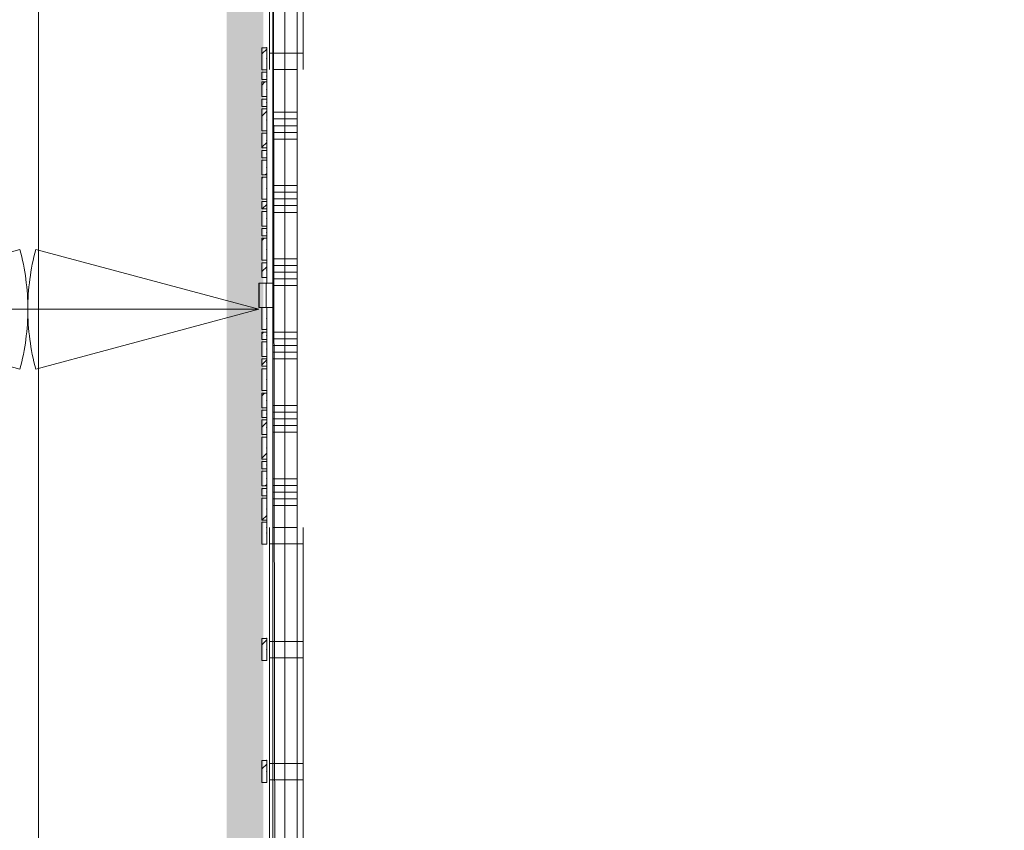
# Model space of a CAD drawing. Header units: millimetres. Extents: x -850 to 154668, y -24973 to 71030.
# Tile 88 of 212: x 9874 to 13904, y 38870 to 42189. Entities that reach past the tile are written whole.
import ezdxf

# ---------------------------------------------------------------- set-up
doc = ezdxf.new("R2010")
doc.units = ezdxf.units.MM
doc.header["$MEASUREMENT"] = 0
doc.linetypes.add('B0103', pattern=[8750, 2500, -1250, 2500, -1250, 0, -1250])
doc.linetypes.add('B0703', pattern=[468.700004, 312.5, -156.200004])
for name, color, linetype in [('New_22 NC Binnenwanden', 7, 'Continuous'), ('New_22 NC Binnenwanden Deuren', 7, 'Continuous'), ('New_22 NC Binnenwanden Doorsnede-arcering', 7, 'Continuous'), ('New_22 NC Binnenwanden Ramen', 7, 'Continuous'), ('New_23 Vloeren', 7, 'Continuous'), ('New_Info Wandafwerking aanduiding', 7, 'Continuous'), ('New_Info Wandafwerking aanduiding Doorsnede-arcering', 7, 'Continuous'), ('New_Z Ruimtefuncties Zone omranding', 7, 'Continuous')]:
    doc.layers.add(name, color=color, linetype=linetype)
pattern_1 = [(45, (0, 0), (-63.63961, 63.63961), [])]

# ---------------------------------------------------------------- blocks, each defined once
blk = doc.blocks.new('Slab_3_2', base_point=(0, 51154.6))
at = {"layer": 'New_23 Vloeren', "color": 1, "linetype": 'Continuous', "lineweight": 0, "flags": 128}
blk.add_lwpolyline([(10960, 43984.1), (10960, 38110.8, 0.414335), (13010, 36060), (14700.7, 36060), (14700.7, 46035), (13000.2, 46035, 0.412961)], format="xyb", close=True, dxfattribs=at)
blk = doc.blocks.new('Curtain Wall_49_2')
at = {"layer": 'New_22 NC Binnenwanden Doorsnede-arcering', "linetype": 'Continuous', "lineweight": 0, "true_color": 0x000000}
h = blk.add_hatch(dxfattribs=at)
h.set_pattern_fill('310_Naaldhout__01__0002', color=18, style=0, pattern_type=2)
h.set_pattern_definition(pattern_1)
h.paths.add_polyline_path([(10865, 42073.8), (10865, 41983.8), (10885, 41983.8), (10885, 42073.8)])
h = blk.add_hatch(dxfattribs=at)
h.set_pattern_fill('310_Naaldhout__01__0002', color=18, style=0, pattern_type=2)
h.set_pattern_definition(pattern_1)
h.paths.add_polyline_path([(10865, 41973.8), (10865, 41943.8), (10885, 41943.8), (10885, 41973.8)])
h = blk.add_hatch(dxfattribs=at)
h.set_pattern_fill('310_Naaldhout__01__0002', color=18, style=0, pattern_type=2)
h.set_pattern_definition(pattern_1)
h.paths.add_polyline_path([(10865, 41933.8), (10865, 41873.8), (10885, 41873.8), (10885, 41933.8)])
h = blk.add_hatch(dxfattribs=at)
h.set_pattern_fill('310_Naaldhout__01__0002', color=18, style=0, pattern_type=2)
h.set_pattern_definition(pattern_1)
h.paths.add_polyline_path([(10865, 41863.8), (10865, 41833.8), (10885, 41833.8), (10885, 41863.8)])
h = blk.add_hatch(dxfattribs=at)
h.set_pattern_fill('310_Naaldhout__01__0002', color=18, style=0, pattern_type=2)
h.set_pattern_definition(pattern_1)
h.paths.add_polyline_path([(10865, 41823.8), (10865, 41733.8), (10885, 41733.8), (10885, 41823.8)])
h = blk.add_hatch(dxfattribs=at)
h.set_pattern_fill('310_Naaldhout__01__0002', color=18, style=0, pattern_type=2)
h.set_pattern_definition(pattern_1)
h.paths.add_polyline_path([(10865, 41723.8), (10865, 41663.8), (10885, 41663.8), (10885, 41723.8)])
h = blk.add_hatch(dxfattribs=at)
h.set_pattern_fill('310_Naaldhout__01__0002', color=18, style=0, pattern_type=2)
h.set_pattern_definition(pattern_1)
h.paths.add_polyline_path([(10865, 41653.8), (10865, 41623.8), (10885, 41623.8), (10885, 41653.8)])
h = blk.add_hatch(dxfattribs=at)
h.set_pattern_fill('310_Naaldhout__01__0002', color=18, style=0, pattern_type=2)
h.set_pattern_definition(pattern_1)
h.paths.add_polyline_path([(10865, 41613.8), (10865, 41553.8), (10885, 41553.8), (10885, 41613.8)])
h = blk.add_hatch(dxfattribs=at)
h.set_pattern_fill('310_Naaldhout__01__0002', color=18, style=0, pattern_type=2)
h.set_pattern_definition(pattern_1)
h.paths.add_polyline_path([(10865, 41543.8), (10865, 41453.8), (10885, 41453.8), (10885, 41543.8)])
h = blk.add_hatch(dxfattribs=at)
h.set_pattern_fill('310_Naaldhout__01__0002', color=18, style=0, pattern_type=2)
h.set_pattern_definition(pattern_1)
h.paths.add_polyline_path([(10865, 41443.8), (10865, 41413.8), (10885, 41413.8), (10885, 41443.8)])
h = blk.add_hatch(dxfattribs=at)
h.set_pattern_fill('310_Naaldhout__01__0002', color=18, style=0, pattern_type=2)
h.set_pattern_definition(pattern_1)
h.paths.add_polyline_path([(10865, 41403.8), (10865, 41343.8), (10885, 41343.8), (10885, 41403.8)])
h = blk.add_hatch(dxfattribs=at)
h.set_pattern_fill('310_Naaldhout__01__0002', color=18, style=0, pattern_type=2)
h.set_pattern_definition(pattern_1)
h.paths.add_polyline_path([(10865, 41333.8), (10865, 41303.8), (10885, 41303.8), (10885, 41333.8)])
h = blk.add_hatch(dxfattribs=at)
h.set_pattern_fill('310_Naaldhout__01__0002', color=18, style=0, pattern_type=2)
h.set_pattern_definition(pattern_1)
h.paths.add_polyline_path([(10865, 41293.8), (10865, 41203.8), (10885, 41203.8), (10885, 41293.8)])
h = blk.add_hatch(dxfattribs=at)
h.set_pattern_fill('310_Naaldhout__01__0002', color=18, style=0, pattern_type=2)
h.set_pattern_definition(pattern_1)
h.paths.add_polyline_path([(10865, 41193.8), (10865, 41133.8), (10885, 41133.8), (10885, 41193.8)])
at = {"layer": 'New_22 NC Binnenwanden', "color": 7, "linetype": 'Continuous', "lineweight": 0}
for p, q in [((10865, 42073.8), (10865, 41983.8)), ((10885, 42073.8), (10865, 42073.8)), ((10885, 42073.8), (10885, 41983.8)), ((10885, 41983.8), (10865, 41983.8)), ((10865, 41973.8), (10865, 41943.8)), ((10885, 41973.8), (10865, 41973.8)), ((10885, 41973.8), (10885, 41943.8)), ((10885, 41943.8), (10865, 41943.8)), ((10865, 41933.8), (10865, 41873.8)), ((10885, 41933.8), (10865, 41933.8)), ((10885, 41933.8), (10885, 41873.8)), ((10885, 41873.8), (10865, 41873.8)), ((10865, 41863.8), (10865, 41833.8)), ((10885, 41863.8), (10865, 41863.8)), ((10885, 41833.8), (10865, 41833.8)), ((10885, 41863.8), (10885, 41833.8)), ((10865, 41823.8), (10865, 41733.8)), ((10885, 41823.8), (10865, 41823.8)), ((10885, 41823.8), (10885, 41733.8)), ((10885, 41733.8), (10865, 41733.8)), ((10865, 41723.8), (10865, 41663.8)), ((10885, 41723.8), (10865, 41723.8)), ((10885, 41723.8), (10885, 41663.8)), ((10885, 41663.8), (10865, 41663.8)), ((10865, 41653.8), (10865, 41623.8)), ((10885, 41653.8), (10865, 41653.8)), ((10885, 41653.8), (10885, 41623.8)), ((10885, 41623.8), (10865, 41623.8)), ((10865, 41613.8), (10865, 41553.8)), ((10885, 41613.8), (10865, 41613.8)), ((10885, 41613.8), (10885, 41553.8)), ((10885, 41553.8), (10865, 41553.8)), ((10865, 41543.8), (10865, 41453.8)), ((10885, 41543.8), (10865, 41543.8)), ((10885, 41543.8), (10885, 41453.8)), ((10885, 41453.8), (10865, 41453.8)), ((10865, 41443.8), (10865, 41413.8)), ((10885, 41443.8), (10865, 41443.8)), ((10885, 41443.8), (10885, 41413.8)), ((10885, 41413.8), (10865, 41413.8)), ((10865, 41403.8), (10865, 41343.8)), ((10885, 41403.8), (10865, 41403.8)), ((10885, 41403.8), (10885, 41343.8)), ((10885, 41343.8), (10865, 41343.8)), ((10865, 41333.8), (10865, 41303.8)), ((10885, 41333.8), (10865, 41333.8)), ((10885, 41333.8), (10885, 41303.8)), ((10885, 41303.8), (10865, 41303.8)), ((10865, 41293.8), (10865, 41203.8)), ((10885, 41293.8), (10865, 41293.8)), ((10885, 41293.8), (10885, 41203.8)), ((10885, 41203.8), (10865, 41203.8)), ((10865, 41193.8), (10865, 41133.8)), ((10885, 41193.8), (10865, 41193.8)), ((10885, 41193.8), (10885, 41133.8)), ((10885, 41133.8), (10865, 41133.8))]:
    blk.add_line(p, q, dxfattribs=at)
at = {"layer": 'New_22 NC Binnenwanden', "color": 9, "linetype": 'B0703', "lineweight": 0}
for p, q in [((10885, 42073.8), (10885, 42073.8)), ((10885, 42028.8), (10885, 42073.8)), ((10885, 41958.8), (10885, 42028.8)), ((10885, 41903.8), (10885, 41958.8)), ((10885, 41848.8), (10885, 41903.8)), ((10885, 41778.8), (10885, 41848.8)), ((10885, 41693.8), (10885, 41778.8)), ((10885, 41638.8), (10885, 41693.8)), ((10885, 41583.8), (10885, 41638.8)), ((10885, 41498.8), (10885, 41583.8)), ((10885, 41428.8), (10885, 41498.8)), ((10885, 41373.8), (10885, 41428.8)), ((10885, 41318.8), (10885, 41373.8)), ((10885, 41248.8), (10885, 41318.8)), ((10885, 41163.8), (10885, 41248.8)), ((10885, 41108.8), (10885, 41163.8))]:
    blk.add_line(p, q, dxfattribs=at)
at = {"layer": 'New_22 NC Binnenwanden', "color": 1, "linetype": 'Continuous', "lineweight": 0}
for p, q in [((10885, 42073.8), (10885, 42028.8)), ((10885, 42073.8), (10885, 42073.8)), ((10885, 42028.8), (10885, 41958.8)), ((10885, 41958.8), (10885, 41903.8)), ((10885, 41903.8), (10885, 41848.8)), ((10885, 41848.8), (10885, 41778.8)), ((10885, 41778.8), (10885, 41693.8)), ((10885, 41693.8), (10885, 41638.8)), ((10885, 41638.8), (10885, 41583.8)), ((10885, 41583.8), (10885, 41498.8)), ((10885, 41498.8), (10885, 41428.8)), ((10885, 41428.8), (10885, 41373.8)), ((10885, 41373.8), (10885, 41318.8)), ((10885, 41318.8), (10885, 41248.8)), ((10885, 41248.8), (10885, 41163.8)), ((10885, 41163.8), (10885, 41108.8))]:
    blk.add_line(p, q, dxfattribs=at)
for p in [(10885, 42073.8), (10885, 42028.8), (10885, 42028.8), (10885, 41958.8), (10885, 41958.8), (10885, 41903.8), (10885, 41903.8), (10885, 41848.8), (10885, 41848.8), (10885, 41778.8), (10885, 41778.8), (10885, 41693.8), (10885, 41693.8), (10885, 41638.8), (10885, 41638.8), (10885, 41583.8), (10885, 41583.8), (10885, 41498.8), (10885, 41498.8), (10885, 41428.8), (10885, 41428.8), (10885, 41373.8), (10885, 41373.8), (10885, 41318.8), (10885, 41318.8), (10885, 41248.8), (10885, 41248.8), (10885, 41163.8), (10885, 41163.8), (10885, 41108.8), (10885, 41108.8)]:
    blk.add_point(p, dxfattribs=at)
at = {"layer": 'New_22 NC Binnenwanden', "color": 9, "linetype": 'B0703', "lineweight": 0}
for p in [(10885, 42028.8), (10885, 41958.8), (10885, 41903.8), (10885, 41848.8), (10885, 41778.8), (10885, 41693.8), (10885, 41638.8), (10885, 41583.8), (10885, 41498.8), (10885, 41428.8), (10885, 41373.8), (10885, 41318.8), (10885, 41248.8), (10885, 41163.8), (10885, 41108.8)]:
    blk.add_point(p, dxfattribs=at)
blk = doc.blocks.new('Curtain Wall_50_2')
at = {"layer": 'New_22 NC Binnenwanden Doorsnede-arcering', "linetype": 'Continuous', "lineweight": 0, "true_color": 0x000000}
h = blk.add_hatch(dxfattribs=at)
h.set_pattern_fill('310_Naaldhout__01__0002', color=18, style=0, pattern_type=2)
h.set_pattern_definition(pattern_1)
h.paths.add_polyline_path([(10865, 41010), (10865, 40920), (10885, 40920), (10885, 41010)])
h = blk.add_hatch(dxfattribs=at)
h.set_pattern_fill('310_Naaldhout__01__0002', color=18, style=0, pattern_type=2)
h.set_pattern_definition(pattern_1)
h.paths.add_polyline_path([(10865, 40910), (10865, 40880), (10885, 40880), (10885, 40910)])
h = blk.add_hatch(dxfattribs=at)
h.set_pattern_fill('310_Naaldhout__01__0002', color=18, style=0, pattern_type=2)
h.set_pattern_definition(pattern_1)
h.paths.add_polyline_path([(10865, 40870), (10865, 40810), (10885, 40810), (10885, 40870)])
h = blk.add_hatch(dxfattribs=at)
h.set_pattern_fill('310_Naaldhout__01__0002', color=18, style=0, pattern_type=2)
h.set_pattern_definition(pattern_1)
h.paths.add_polyline_path([(10865, 40800), (10865, 40770), (10885, 40770), (10885, 40800)])
h = blk.add_hatch(dxfattribs=at)
h.set_pattern_fill('310_Naaldhout__01__0002', color=18, style=0, pattern_type=2)
h.set_pattern_definition(pattern_1)
h.paths.add_polyline_path([(10865, 40760), (10865, 40670), (10885, 40670), (10885, 40760)])
h = blk.add_hatch(dxfattribs=at)
h.set_pattern_fill('310_Naaldhout__01__0002', color=18, style=0, pattern_type=2)
h.set_pattern_definition(pattern_1)
h.paths.add_polyline_path([(10865, 40660), (10865, 40600), (10885, 40600), (10885, 40660)])
h = blk.add_hatch(dxfattribs=at)
h.set_pattern_fill('310_Naaldhout__01__0002', color=18, style=0, pattern_type=2)
h.set_pattern_definition(pattern_1)
h.paths.add_polyline_path([(10865, 40590), (10865, 40560), (10885, 40560), (10885, 40590)])
h = blk.add_hatch(dxfattribs=at)
h.set_pattern_fill('310_Naaldhout__01__0002', color=18, style=0, pattern_type=2)
h.set_pattern_definition(pattern_1)
h.paths.add_polyline_path([(10865, 40550), (10865, 40490), (10885, 40490), (10885, 40550)])
h = blk.add_hatch(dxfattribs=at)
h.set_pattern_fill('310_Naaldhout__01__0002', color=18, style=0, pattern_type=2)
h.set_pattern_definition(pattern_1)
h.paths.add_polyline_path([(10865, 40480), (10865, 40390), (10885, 40390), (10885, 40480)])
h = blk.add_hatch(dxfattribs=at)
h.set_pattern_fill('310_Naaldhout__01__0002', color=18, style=0, pattern_type=2)
h.set_pattern_definition(pattern_1)
h.paths.add_polyline_path([(10865, 40380), (10865, 40350), (10885, 40350), (10885, 40380)])
h = blk.add_hatch(dxfattribs=at)
h.set_pattern_fill('310_Naaldhout__01__0002', color=18, style=0, pattern_type=2)
h.set_pattern_definition(pattern_1)
h.paths.add_polyline_path([(10865, 40340), (10865, 40280), (10885, 40280), (10885, 40340)])
h = blk.add_hatch(dxfattribs=at)
h.set_pattern_fill('310_Naaldhout__01__0002', color=18, style=0, pattern_type=2)
h.set_pattern_definition(pattern_1)
h.paths.add_polyline_path([(10865, 40270), (10865, 40240), (10885, 40240), (10885, 40270)])
h = blk.add_hatch(dxfattribs=at)
h.set_pattern_fill('310_Naaldhout__01__0002', color=18, style=0, pattern_type=2)
h.set_pattern_definition(pattern_1)
h.paths.add_polyline_path([(10865, 40230), (10865, 40140), (10885, 40140), (10885, 40230)])
at = {"layer": 'New_22 NC Binnenwanden', "color": 7, "linetype": 'Continuous', "lineweight": 0}
for p, q in [((10865, 41010), (10865, 40920)), ((10885, 41010), (10865, 41010)), ((10885, 41010), (10885, 40920)), ((10885, 40920), (10865, 40920)), ((10865, 40910), (10865, 40880)), ((10885, 40910), (10865, 40910)), ((10885, 40910), (10885, 40880)), ((10885, 40880), (10865, 40880)), ((10865, 40870), (10865, 40810)), ((10885, 40870), (10865, 40870)), ((10885, 40870), (10885, 40810)), ((10885, 40810), (10865, 40810)), ((10865, 40800), (10865, 40770)), ((10885, 40800), (10865, 40800)), ((10885, 40800), (10885, 40770)), ((10885, 40770), (10865, 40770)), ((10865, 40760), (10865, 40670)), ((10885, 40760), (10865, 40760)), ((10885, 40760), (10885, 40670)), ((10885, 40670), (10865, 40670)), ((10865, 40660), (10865, 40600)), ((10885, 40660), (10865, 40660)), ((10885, 40660), (10885, 40600)), ((10885, 40600), (10865, 40600)), ((10865, 40590), (10865, 40560)), ((10885, 40590), (10865, 40590)), ((10885, 40590), (10885, 40560)), ((10885, 40560), (10865, 40560)), ((10865, 40550), (10865, 40490)), ((10885, 40550), (10865, 40550)), ((10885, 40550), (10885, 40490)), ((10885, 40490), (10865, 40490)), ((10865, 40480), (10865, 40390)), ((10885, 40480), (10865, 40480)), ((10885, 40480), (10885, 40390)), ((10885, 40390), (10865, 40390)), ((10865, 40380), (10865, 40350)), ((10885, 40380), (10865, 40380)), ((10885, 40380), (10885, 40350)), ((10885, 40350), (10865, 40350)), ((10865, 40340), (10865, 40280)), ((10885, 40340), (10865, 40340)), ((10885, 40340), (10885, 40280)), ((10885, 40280), (10865, 40280)), ((10865, 40270), (10865, 40240)), ((10885, 40270), (10865, 40270)), ((10885, 40270), (10885, 40240)), ((10885, 40240), (10865, 40240)), ((10865, 40230), (10865, 40140)), ((10885, 40230), (10865, 40230)), ((10885, 40230), (10885, 40140)), ((10885, 40140), (10865, 40140))]:
    blk.add_line(p, q, dxfattribs=at)
at = {"layer": 'New_22 NC Binnenwanden', "color": 9, "linetype": 'B0703', "lineweight": 0}
for p, q in [((10885, 41010), (10885, 41010)), ((10885, 40965), (10885, 41010)), ((10885, 40895), (10885, 40965)), ((10885, 40840), (10885, 40895)), ((10885, 40785), (10885, 40840)), ((10885, 40715), (10885, 40785)), ((10885, 40630), (10885, 40715)), ((10885, 40575), (10885, 40630)), ((10885, 40520), (10885, 40575)), ((10885, 40435), (10885, 40520)), ((10885, 40365), (10885, 40435)), ((10885, 40310), (10885, 40365)), ((10885, 40255), (10885, 40310)), ((10885, 40185), (10885, 40255)), ((10885, 40110.9), (10885, 40185))]:
    blk.add_line(p, q, dxfattribs=at)
at = {"layer": 'New_22 NC Binnenwanden', "color": 1, "linetype": 'Continuous', "lineweight": 0}
for p, q in [((10885, 41010), (10885, 41010)), ((10885, 41010), (10885, 40965)), ((10885, 40965), (10885, 40895)), ((10885, 40895), (10885, 40840)), ((10885, 40840), (10885, 40785)), ((10885, 40785), (10885, 40715)), ((10885, 40715), (10885, 40630)), ((10885, 40630), (10885, 40575)), ((10885, 40575), (10885, 40520)), ((10885, 40520), (10885, 40435)), ((10885, 40435), (10885, 40365)), ((10885, 40365), (10885, 40310)), ((10885, 40310), (10885, 40255)), ((10885, 40255), (10885, 40185)), ((10885, 40185), (10885, 40110.9)), ((10885, 40110.9), (10885, 40110.9))]:
    blk.add_line(p, q, dxfattribs=at)
for p in [(10885, 41010), (10885, 40965), (10885, 40965), (10885, 40895), (10885, 40895), (10885, 40840), (10885, 40840), (10885, 40785), (10885, 40785), (10885, 40715), (10885, 40715), (10885, 40630), (10885, 40630), (10885, 40575), (10885, 40575), (10885, 40520), (10885, 40520), (10885, 40435), (10885, 40435), (10885, 40365), (10885, 40365), (10885, 40310), (10885, 40310), (10885, 40255), (10885, 40255), (10885, 40185), (10885, 40185), (10885, 40110.9)]:
    blk.add_point(p, dxfattribs=at)
at = {"layer": 'New_22 NC Binnenwanden', "color": 9, "linetype": 'B0703', "lineweight": 0}
for p in [(10885, 40965), (10885, 40895), (10885, 40840), (10885, 40785), (10885, 40715), (10885, 40630), (10885, 40575), (10885, 40520), (10885, 40435), (10885, 40365), (10885, 40310), (10885, 40255), (10885, 40185), (10885, 40110.9)]:
    blk.add_point(p, dxfattribs=at)
blk = doc.blocks.new('Curtain Wall_56_2')
at = {"layer": 'New_22 NC Binnenwanden Doorsnede-arcering', "linetype": 'Continuous', "lineweight": 0, "true_color": 0x000000}
h = blk.add_hatch(dxfattribs=at)
h.set_pattern_fill('310_Naaldhout__01__0002', color=18, style=0, pattern_type=2)
h.set_pattern_definition(pattern_1)
h.paths.add_polyline_path([(10865, 39565.9), (10885, 39565.9), (10885, 39655.9), (10865, 39655.9)])
at = {"layer": 'New_22 NC Binnenwanden', "color": 7, "linetype": 'Continuous', "lineweight": 0}
for p, q in [((10865, 39655.9), (10865, 39565.9)), ((10885, 39655.9), (10865, 39655.9)), ((10885, 39655.9), (10885, 39565.9)), ((10885, 39565.9), (10865, 39565.9))]:
    blk.add_line(p, q, dxfattribs=at)
at = {"layer": 'New_22 NC Binnenwanden', "color": 9, "linetype": 'B0703', "lineweight": 0}
for p, q in [((10885, 39655.9), (10885, 39610.9)), ((10885, 39655.9), (10885, 39655.9)), ((10885, 39610.9), (10885, 39565.9)), ((10885, 39565.9), (10885, 39565.9))]:
    blk.add_line(p, q, dxfattribs=at)
at = {"layer": 'New_22 NC Binnenwanden', "color": 1, "linetype": 'Continuous', "lineweight": 0}
for p, q in [((10885, 39655.9), (10885, 39655.9)), ((10885, 39610.9), (10885, 39655.9)), ((10885, 39565.9), (10885, 39610.9))]:
    blk.add_line(p, q, dxfattribs=at)
at = {"layer": 'New_22 NC Binnenwanden', "color": 9, "linetype": 'B0703', "lineweight": 0}
for p in [(10885, 39655.9), (10885, 39610.9), (10885, 39610.9), (10885, 39565.9)]:
    blk.add_point(p, dxfattribs=at)
at = {"layer": 'New_22 NC Binnenwanden', "color": 1, "linetype": 'Continuous', "lineweight": 0}
for p in [(10885, 39655.9), (10885, 39610.9), (10885, 39610.9), (10885, 39565.9), (10885, 39565.9)]:
    blk.add_point(p, dxfattribs=at)
blk = doc.blocks.new('Curtain Wall_57_2')
at = {"layer": 'New_22 NC Binnenwanden Doorsnede-arcering', "linetype": 'Continuous', "lineweight": 0, "true_color": 0x000000}
h = blk.add_hatch(dxfattribs=at)
h.set_pattern_fill('310_Naaldhout__01__0002', color=18, style=0, pattern_type=2)
h.set_pattern_definition(pattern_1)
h.paths.add_polyline_path([(10865, 40042.1), (10885, 40042.1), (10885, 40132.1), (10865, 40132.1)])
at = {"layer": 'New_22 NC Binnenwanden', "color": 7, "linetype": 'Continuous', "lineweight": 0}
for p, q in [((10865, 40132.1), (10865, 40042.1)), ((10885, 40132.1), (10865, 40132.1)), ((10885, 40132.1), (10885, 40042.1)), ((10885, 40042.1), (10865, 40042.1))]:
    blk.add_line(p, q, dxfattribs=at)
at = {"layer": 'New_22 NC Binnenwanden', "color": 9, "linetype": 'B0703', "lineweight": 0}
for p, q in [((10885, 40132.1), (10885, 40087.1)), ((10885, 40132.1), (10885, 40132.1)), ((10885, 40087.1), (10885, 40042.1)), ((10885, 40042.1), (10885, 40042.1))]:
    blk.add_line(p, q, dxfattribs=at)
at = {"layer": 'New_22 NC Binnenwanden', "color": 1, "linetype": 'Continuous', "lineweight": 0}
for p, q in [((10885, 40132.1), (10885, 40132.1)), ((10885, 40087.1), (10885, 40132.1)), ((10885, 40042.1), (10885, 40087.1))]:
    blk.add_line(p, q, dxfattribs=at)
at = {"layer": 'New_22 NC Binnenwanden', "color": 9, "linetype": 'B0703', "lineweight": 0}
for p in [(10885, 40132.1), (10885, 40087.1), (10885, 40087.1), (10885, 40042.1)]:
    blk.add_point(p, dxfattribs=at)
at = {"layer": 'New_22 NC Binnenwanden', "color": 1, "linetype": 'Continuous', "lineweight": 0}
for p in [(10885, 40132.1), (10885, 40087.1), (10885, 40087.1), (10885, 40042.1), (10885, 40042.1)]:
    blk.add_point(p, dxfattribs=at)
blk = doc.blocks.new('Curtain Wall_66_2')
at = {"layer": 'New_22 NC Binnenwanden Doorsnede-arcering', "linetype": 'Continuous', "lineweight": 0, "true_color": 0x000000}
h = blk.add_hatch(dxfattribs=at)
h.set_pattern_fill('310_Naaldhout__01__0002', color=18, style=0, pattern_type=2)
h.set_pattern_definition(pattern_1)
h.paths.add_polyline_path([(10865.2, 39066.3), (10885.2, 39066.3), (10885.2, 39156.3), (10865.2, 39156.3)])
at = {"layer": 'New_22 NC Binnenwanden', "color": 7, "linetype": 'Continuous', "lineweight": 0}
for p, q in [((10865.2, 39156.3), (10865.2, 39066.3)), ((10885.2, 39156.3), (10865.2, 39156.3)), ((10885.2, 39156.3), (10885.2, 39066.3)), ((10885.2, 39066.3), (10865.2, 39066.3))]:
    blk.add_line(p, q, dxfattribs=at)
at = {"layer": 'New_22 NC Binnenwanden', "color": 9, "linetype": 'B0703', "lineweight": 0}
for p, q in [((10885.2, 39156.3), (10885.2, 39111.3)), ((10885.2, 39156.3), (10885.2, 39156.3)), ((10885.2, 39111.3), (10885.2, 39066.3)), ((10885.2, 39066.3), (10885.2, 39066.3))]:
    blk.add_line(p, q, dxfattribs=at)
at = {"layer": 'New_22 NC Binnenwanden', "color": 1, "linetype": 'Continuous', "lineweight": 0}
for p, q in [((10885.2, 39156.3), (10885.2, 39156.3)), ((10885.2, 39111.3), (10885.2, 39156.3)), ((10885.2, 39066.3), (10885.2, 39111.3))]:
    blk.add_line(p, q, dxfattribs=at)
at = {"layer": 'New_22 NC Binnenwanden', "color": 9, "linetype": 'B0703', "lineweight": 0}
for p in [(10885.2, 39156.3), (10885.2, 39111.3), (10885.2, 39111.3), (10885.2, 39066.3)]:
    blk.add_point(p, dxfattribs=at)
at = {"layer": 'New_22 NC Binnenwanden', "color": 1, "linetype": 'Continuous', "lineweight": 0}
for p in [(10885.2, 39156.3), (10885.2, 39111.3), (10885.2, 39111.3), (10885.2, 39066.3), (10885.2, 39066.3)]:
    blk.add_point(p, dxfattribs=at)
blk = doc.blocks.new('*X634')
at = {"layer": 'New_22 NC Binnenwanden Doorsnede-arcering', "color": 254, "linetype": 'Continuous', "lineweight": 0, "true_color": 0xe9ebeb}
for p, q in [((10910, 41809.7), (11010, 41809.7)), ((10910, 41782.3), (11010, 41782.3)), ((10910, 41754.9), (11010, 41754.9)), ((10910, 41727.4), (11010, 41727.4)), ((10910, 41700), (11010, 41700)), ((10910, 41509.7), (11010, 41509.7)), ((10910, 41482.3), (11010, 41482.3)), ((10910, 41454.9), (11010, 41454.9)), ((10910, 41427.4), (11010, 41427.4)), ((10910, 41400), (11010, 41400)), ((10910, 41209.7), (11010, 41209.7)), ((10910, 41182.3), (11010, 41182.3)), ((10910, 41154.9), (11010, 41154.9)), ((10910, 41127.4), (11010, 41127.4)), ((10910, 41100), (11010, 41100)), ((10910, 40909.7), (11010, 40909.7)), ((10910, 40882.3), (11010, 40882.3)), ((10910, 40854.9), (11010, 40854.9)), ((10910, 40827.4), (11010, 40827.4)), ((10910, 40800), (11010, 40800)), ((10910, 40609.7), (11010, 40609.7)), ((10910, 40582.3), (11010, 40582.3)), ((10910, 40554.9), (11010, 40554.9)), ((10910, 40527.4), (11010, 40527.4)), ((10910, 40500), (11010, 40500)), ((10910, 40309.7), (11010, 40309.7)), ((10910, 40282.3), (11010, 40282.3)), ((10910, 40254.9), (11010, 40254.9)), ((10910, 40227.4), (11010, 40227.4)), ((10910, 40200), (11010, 40200))]:
    blk.add_line(p, q, dxfattribs=at)
blk = doc.blocks.new('R3 bl ol 22_3')
at = {"layer": 'New_22 NC Binnenwanden Ramen', "color": 1, "linetype": 'Continuous', "lineweight": 0}
for p, q in [((-1000, 0), (-933, 0)), ((-933, 0), (-933, -139)), ((-933, 0), (-533.5, 0)), ((-533.5, -139), (-533.5, 0)), ((-533.5, 0), (-500, 0)), ((-500, 0), (-466.5, 0)), ((-466.5, 0), (-466.5, -139)), ((-466.5, 0), (466.5, 0)), ((466.5, -139), (466.5, 0)), ((466.5, 0), (500, 0)), ((500, 0), (533.5, 0)), ((533.5, 0), (533.5, -139)), ((533.5, 0), (933, 0)), ((933, -139), (933, 0)), ((933, 0), (1000, 0)), ((-933, -139), (-1000, -139)), ((-533.5, -139), (-933, -139)), ((-500, -139), (-533.5, -139)), ((-466.5, -139), (-500, -139)), ((466.5, -139), (-466.5, -139)), ((500, -139), (466.5, -139)), ((533.5, -139), (500, -139)), ((933, -139), (533.5, -139)), ((1000, -139), (933, -139))]:
    blk.add_line(p, q, dxfattribs=at)
at = {"layer": 'New_22 NC Binnenwanden Ramen', "color": 9, "linetype": 'Continuous', "lineweight": 0}
for p, q in [((-1000, -14), (1000, -14)), ((-1000, -114), (1000, -114))]:
    blk.add_line(p, q, dxfattribs=at)
at = {"layer": 'New_22 NC Binnenwanden Ramen', "color": 7, "linetype": 'Continuous', "lineweight": 0}
for p, q in [((-1000, -14), (-1000, -114)), ((-1000, -14), (-1000, -114)), ((1000, -14), (1000, -114)), ((1000, -14), (1000, -114))]:
    blk.add_line(p, q, dxfattribs=at)
blk = doc.blocks.new('R3 bl ol 22_4')
at = {"layer": 'New_22 NC Binnenwanden Ramen', "color": 1, "linetype": 'Continuous', "lineweight": 0}
for p, q in [((-1000, 0), (-933, 0)), ((-933, 0), (-933, -139)), ((-933, 0), (-33.5, 0)), ((-33.5, -139), (-33.5, 0)), ((-33.5, 0), (0, 0)), ((0, 0), (33.5, 0)), ((33.5, 0), (33.5, -139)), ((33.5, 0), (466.5, 0)), ((466.5, -139), (466.5, 0)), ((466.5, 0), (500, 0)), ((500, 0), (533.5, 0)), ((533.5, 0), (533.5, -139)), ((533.5, 0), (933, 0)), ((933, -139), (933, 0)), ((933, 0), (1000, 0)), ((-933, -139), (-1000, -139)), ((-33.5, -139), (-933, -139)), ((0, -139), (-33.5, -139)), ((33.5, -139), (0, -139)), ((466.5, -139), (33.5, -139)), ((500, -139), (466.5, -139)), ((533.5, -139), (500, -139)), ((933, -139), (533.5, -139)), ((1000, -139), (933, -139))]:
    blk.add_line(p, q, dxfattribs=at)
at = {"layer": 'New_22 NC Binnenwanden Ramen', "color": 9, "linetype": 'Continuous', "lineweight": 0}
for p, q in [((-1000, -14), (1000, -14)), ((-1000, -114), (1000, -114))]:
    blk.add_line(p, q, dxfattribs=at)
at = {"layer": 'New_22 NC Binnenwanden Ramen', "color": 7, "linetype": 'Continuous', "lineweight": 0}
for p, q in [((-1000, -14), (-1000, -114)), ((-1000, -14), (-1000, -114)), ((1000, -14), (1000, -114)), ((1000, -14), (1000, -114))]:
    blk.add_line(p, q, dxfattribs=at)
blk = doc.blocks.new('Wall_92_2', base_point=(11010, 38110.8))
at = {"layer": 'New_22 NC Binnenwanden', "color": 8, "linetype": 'Continuous', "lineweight": 0, "true_color": 0x778488}
for p, q in [((10910, 43985), (11010, 43985)), ((10910, 41985), (11010, 41985)), ((10910, 40109.9), (11010, 40109.9)), ((10910, 38109.9), (11010, 38109.9))]:
    blk.add_line(p, q, dxfattribs=at)
at = {"layer": 'New_22 NC Binnenwanden', "color": 8, "linetype": 'Continuous', "lineweight": 0, "true_color": 0x778488, "flags": 128}
for points in [[(10910, 41985), (10910, 40109.9)], [(11010, 40109.9), (11010, 41985)]]:
    blk.add_lwpolyline(points, dxfattribs=at)
at = {"layer": 'New_22 NC Binnenwanden', "color": 8, "lineweight": 0, "true_color": 0x778488}
blk.add_blockref('*X634', (0, 0), dxfattribs=at)
at = {"layer": 'New_22 NC Binnenwanden Ramen', "color": 1, "linetype": 'Continuous', "lineweight": 0, "zscale": 1000, "rotation": 90}
for name, p in [('R3 bl ol 22_3', (10896, 42985)), ('R3 bl ol 22_4', (10896, 39109.9))]:
    blk.add_blockref(name, p, dxfattribs=at)
blk = doc.blocks.new('*X2386')
at = {"layer": 'New_22 NC Binnenwanden Doorsnede-arcering', "color": 254, "linetype": 'Continuous', "lineweight": 0, "true_color": 0xe9ebeb}
for p, q in [((10854.9, 41110), (10854.9, 41013.4)), ((10882.3, 41110), (10882.3, 41013.4)), ((10909.7, 41110), (10909.7, 41013.4)), ((10854.9, 41013.4), (10854.9, 41010)), ((10882.3, 41013.4), (10882.3, 41010)), ((10909.7, 41013.4), (10909.7, 41010))]:
    blk.add_line(p, q, dxfattribs=at)
blk = doc.blocks.new('D2 22_3')
at = {"layer": 'New_22 NC Binnenwanden Deuren', "color": 1, "linetype": 'Continuous', "lineweight": 0}
for p, q in [((-945, 0), (-32.2, 244.6)), ((945, 0), (32.2, 244.6)), ((-945, 0), (0, 0)), ((945, 0), (0, 0))]:
    blk.add_line(p, q, dxfattribs=at)
at = {"layer": 'New_22 NC Binnenwanden Deuren', "color": 1, "linetype": 'B0103', "lineweight": 0}
for p, q in [((-945, 0), (-32.2, -244.6)), ((-945, 0), (0, 0)), ((945, 0), (0, 0)), ((945, 0), (32.2, -244.6))]:
    blk.add_line(p, q, dxfattribs=at)
at = {"layer": 'New_22 NC Binnenwanden Deuren', "color": 7, "linetype": 'Continuous', "lineweight": 0}
for p, q in [((-945, -7), (-945, -107)), ((-945, -7), (-945, -107)), ((945, -7), (945, -107)), ((945, -7), (945, -107))]:
    blk.add_line(p, q, dxfattribs=at)
at = {"layer": 'New_22 NC Binnenwanden Deuren', "color": 1, "linetype": 'Continuous', "lineweight": 0}
for centre, start, end in [((-945, 0), 0, 15), ((945, 0), 165, 180), ((-945, 0), 345, 0), ((945, 0), 180, 195)]:
    blk.add_arc(centre, 945, start, end, dxfattribs=at)
blk = doc.blocks.new('Wall_453_2', base_point=(11010, 41060))
at = {"layer": 'New_22 NC Binnenwanden', "color": 8, "linetype": 'Continuous', "lineweight": 0, "true_color": 0x778488}
for p, q in [((8962.5, 41010), (8962.5, 41110)), ((10852.5, 41010), (10852.5, 41110))]:
    blk.add_line(p, q, dxfattribs=at)
at = {"layer": 'New_22 NC Binnenwanden', "color": 8, "linetype": 'Continuous', "lineweight": 0, "true_color": 0x778488, "flags": 128}
for points in [[(8962.5, 41110), (8950, 41110)], [(10910, 41110), (10852.5, 41110)], [(10910, 41010), (10910, 41110)], [(8950, 41010), (8962.5, 41010)], [(10852.5, 41010), (10910, 41010)]]:
    blk.add_lwpolyline(points, dxfattribs=at)
at = {"layer": 'New_22 NC Binnenwanden', "color": 8, "lineweight": 0, "true_color": 0x778488}
blk.add_blockref('*X2386', (0, 0), dxfattribs=at)
at = {"layer": 'New_22 NC Binnenwanden Deuren', "color": 1, "linetype": 'Continuous', "lineweight": 0, "xscale": -1, "zscale": 1000, "rotation": 180}
blk.add_blockref('D2 22_3', (9907.5, 41003), dxfattribs=at)
blk = doc.blocks.new('Wall_615_2', base_point=(10796.2, 43984.1))
at = {"layer": 'New_Info Wandafwerking aanduiding Doorsnede-arcering', "linetype": 'Continuous', "lineweight": 0, "true_color": 0x99a3a6}
blk.add_hatch(color=253, dxfattribs=at).paths.add_polyline_path([(10721.2, 43984.1), (10721.2, 38110), (10871.2, 38110), (10871.2, 43984.1)])

msp = doc.modelspace()

# ---------------------------------------------------------------- linework, layer by layer
at = {"layer": 'New_Z Ruimtefuncties Zone omranding', "color": 41, "linetype": 'Continuous', "lineweight": 0, "true_color": 0xffeeaa, "flags": 128}
msp.add_lwpolyline([(23390.4, 24315), (23390.4, 26210), (14200.7, 26210), (14200.7, 30170), (14200.7, 34110.1), (16950.7, 34110.1), (16950.7, 36010), (14650.7, 36010), (13000.4, 36010, -0.192176), (11511.5, 36624.2, -0.163342), (10919.2, 37730.4), (10909.9, 43996.7, -0.145429), (11374.3, 45358.1, -0.222858), (13010, 46085), (14650.7, 46085), (16490.7, 46085, -0.04315), (16851.1, 46053.8), (16851.1, 47840.1)], format="xyb", dxfattribs=at)
at = {"layer": 'New_Z Ruimtefuncties Zone omranding', "color": 41, "linetype": 'Continuous', "lineweight": 0, "true_color": 0xe1e196, "flags": 128}
msp.add_lwpolyline([(9950.9, 36072.5), (10959.9, 36072.5), (11525, 36637.6, -0.199018), (10909.9, 38123.4), (10909.9, 43996.7, -0.175024), (11393.9, 45338.6), (10959.9, 45772.5), (9950.9, 45772.5)], format="xyb", close=True, dxfattribs=at)

# ---------------------------------------------------------------- block references
at = {"layer": 'New_22 NC Binnenwanden', "color": 8, "lineweight": 0, "true_color": 0x778488}
for name, p in [('Wall_92_2', (11010, 38110.8)), ('Wall_453_2', (11010, 41060))]:
    msp.add_blockref(name, p, dxfattribs=at)
at = {"layer": 'New_22 NC Binnenwanden', "linetype": 'Continuous', "lineweight": 0}
for name in ['Curtain Wall_49_2', 'Curtain Wall_50_2', 'Curtain Wall_57_2', 'Curtain Wall_56_2', 'Curtain Wall_66_2']:
    msp.add_blockref(name, (0, 0), dxfattribs=at)
at = {"layer": 'New_23 Vloeren', "color": 1, "linetype": 'Continuous', "lineweight": 0}
msp.add_blockref('Slab_3_2', (0, 51154.6), dxfattribs=at)
at = {"layer": 'New_Info Wandafwerking aanduiding', "color": 1, "lineweight": 0}
msp.add_blockref('Wall_615_2', (10796.2, 43984.1), dxfattribs=at)

doc.saveas('drawing.dxf')
